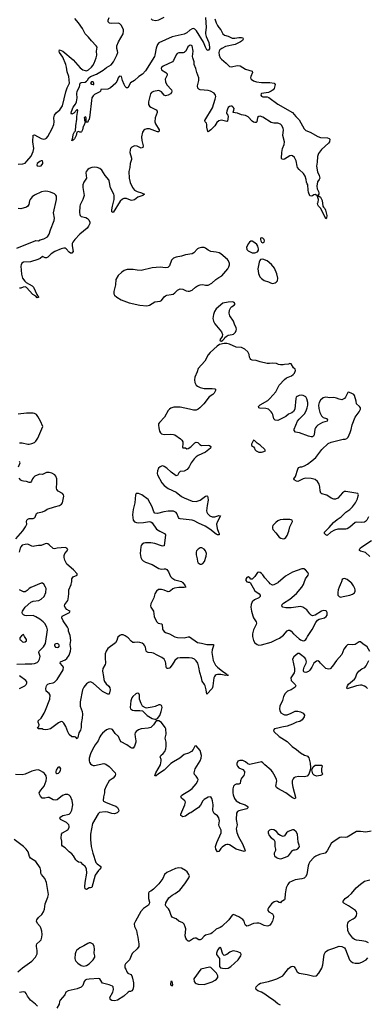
# Model space of a CAD drawing. Header units: inches. Extents: x 1449094 to 1618372, y 389908 to 534307.
# Tile 175 of 256: x 1543211 to 1548410, y 413686 to 428420. Entities that reach past the tile are written whole.
import ezdxf

# ---------------------------------------------------------------- set-up
doc = ezdxf.new("R2010")
doc.units = ezdxf.units.IN
doc.header["$MEASUREMENT"] = 0
doc.layers.add('B5441', color=7, linetype='Continuous')
doc.layers.add('B5442', color=7, linetype='Continuous')

msp = doc.modelspace()

# ---------------------------------------------------------------- linework, layer by layer
at = {"layer": 'B5441', "color": 5}
for points, elevation in [([(1543170, 418775), (1543290, 418782), (1543390, 418781), (1543430, 418786), (1543470, 418800), (1543490, 418819), (1543509, 418850), (1543517, 418890), (1543495, 418950), (1543500, 418970), (1543567, 419033), (1543596, 419084), (1543629, 419290), (1543619, 419330), (1543586, 419386), (1543563, 419410), (1543510, 419451), (1543450, 419486), (1543410, 419503), (1543310, 419500), (1543285, 419505), (1543270, 419512), (1543252, 419530), (1543248, 419548), (1543253, 419570), (1543290, 419630), (1543377, 419703), (1543410, 419720), (1543499, 419730), (1543532, 419748), (1543575, 419790), (1543600, 419850), (1543605, 419910), (1543598, 419930), (1543570, 419973), (1543550, 419987), (1543530, 419989), (1543375, 419925), (1543351, 419910), (1543323, 419877), (1543290, 419857), (1543270, 419860), (1543210, 419886)], 640), ([(1545647, 420000), (1545650, 419997), (1545687, 419950), (1545695, 419930), (1545670, 419922), (1545590, 419923), (1545526, 419914), (1545499, 419901), (1545468, 419872), (1545450, 419862), (1545430, 419860), (1545370, 419884), (1545330, 419894), (1545289, 419891), (1545258, 419870), (1545234, 419830), (1545218, 419770), (1545170, 419677), (1545165, 419650), (1545170, 419628), (1545210, 419570), (1545220, 419490), (1545256, 419416), (1545270, 419398), (1545284, 419390), (1545330, 419380), (1545342, 419370), (1545346, 419306), (1545352, 419290), (1545370, 419265), (1545391, 419251), (1545450, 419232), (1545530, 419184), (1545570, 419175), (1545670, 419169), (1545730, 419186), (1545750, 419184), (1545870, 419102), (1545931, 419091), (1546010, 419069), (1546052, 419068), (1546092, 419072), (1546108, 419068), (1546112, 419050), (1546089, 418990), (1546085, 418950), (1546107, 418830), (1546119, 418799), (1546142, 418762), (1546171, 418731), (1546250, 418664), (1546302, 418630), (1546312, 418612), (1546332, 418610), (1546295, 418605), (1546219, 418619), (1546170, 418622), (1546150, 418616), (1546135, 418605), (1546123, 418590), (1546116, 418570), (1546102, 418450), (1546095, 418425), (1546090, 418414), (1546010, 418326), (1546000, 418390), (1545983, 418450), (1545974, 418474), (1545942, 418522), (1545932, 418570), (1545905, 418650), (1545891, 418730), (1545873, 418790), (1545850, 418826), (1545823, 418850), (1545790, 418865), (1545748, 418872), (1545609, 418871), (1545570, 418865), (1545531, 418829), (1545490, 418764), (1545458, 418722), (1545450, 418715), (1545430, 418709), (1545413, 418713), (1545402, 418730), (1545399, 418790), (1545393, 418813), (1545370, 418850), (1545338, 418878), (1545269, 418909), (1545210, 418942), (1545188, 418948), (1545130, 418952), (1545110, 418961), (1545102, 418970), (1545091, 419030), (1545083, 419050), (1545070, 419070), (1545044, 419090), (1545010, 419102), (1544970, 419103), (1544930, 419098), (1544901, 419101), (1544878, 419118), (1544833, 419170), (1544790, 419201), (1544757, 419217), (1544730, 419215), (1544710, 419206), (1544681, 419179), (1544673, 419167), (1544665, 419130), (1544644, 419096), (1544531, 419009), (1544505, 418970), (1544491, 418930), (1544488, 418870), (1544495, 418790), (1544489, 418770), (1544454, 418710), (1544449, 418669), (1544465, 418590), (1544468, 418548), (1544478, 418518), (1544503, 418483), (1544546, 418446), (1544561, 418421), (1544564, 418390), (1544551, 418329), (1544530, 418329), (1544450, 418365), (1544310, 418491), (1544270, 418510), (1544238, 418502), (1544210, 418481), (1544169, 418431), (1544148, 418392), (1544113, 418210), (1544116, 418150), (1544144, 418070), (1544148, 418030), (1544144, 417970), (1544132, 417888), (1544130, 417830), (1544118, 417790), (1544097, 417750), (1544082, 417678), (1544070, 417658), (1544050, 417682), (1544030, 417688), (1543990, 417689), (1543950, 417722), (1543930, 417762), (1543901, 417841), (1543871, 417891), (1543850, 417912), (1543830, 417916), (1543790, 417899), (1543669, 417809), (1543630, 417799), (1543590, 417795), (1543560, 417800), (1543547, 417807), (1543486, 417810), (1543478, 417830), (1543495, 417845), (1543502, 417870), (1543488, 417910), (1543488, 417930), (1543534, 417970), (1543577, 418043), (1543599, 418090), (1543659, 418250), (1543664, 418310), (1543650, 418337), (1543609, 418370), (1543602, 418410), (1543610, 418450), (1543616, 418464), (1543630, 418476), (1543655, 418485), (1543710, 418495), (1543730, 418506), (1543770, 418546), (1543862, 418690), (1543865, 418730), (1543853, 418753), (1543816, 418790), (1543821, 418810), (1543890, 418839), (1543918, 418862), (1543949, 418911), (1543971, 418969), (1543974, 419010), (1543967, 419070), (1543976, 419130), (1543967, 419207), (1543943, 419270), (1543939, 419299), (1543927, 419330), (1543863, 419423), (1543841, 419470), (1543848, 419492), (1543958, 419550), (1543966, 419570), (1543950, 419574), (1543915, 419595), (1543890, 419623), (1543881, 419650), (1543884, 419670), (1543930, 419730), (1543936, 419750), (1543947, 419830), (1543948, 419890), (1543982, 419970), (1543988, 420000)], 620), ([(1546652, 420000), (1546656, 419996), (1546730, 419871), (1546791, 419830), (1546806, 419810), (1546806, 419790), (1546786, 419770), (1546722, 419738), (1546690, 419710), (1546675, 419670), (1546670, 419630), (1546678, 419570), (1546697, 419497), (1546709, 419469), (1546746, 419410), (1546752, 419390), (1546749, 419370), (1546708, 419290), (1546692, 419230), (1546694, 419190), (1546709, 419130), (1546730, 419093), (1546763, 419070), (1546790, 419062), (1546830, 419065), (1546970, 419106), (1547050, 419145), (1547097, 419163), (1547157, 419210), (1547210, 419276), (1547230, 419286), (1547250, 419286), (1547270, 419271), (1547307, 419230), (1547390, 419154), (1547410, 419141), (1547450, 419126), (1547470, 419131), (1547490, 419145), (1547500, 419160), (1547515, 419190), (1547586, 419294), (1547641, 419399), (1547667, 419433), (1547692, 419448), (1547769, 419470), (1547793, 419487), (1547809, 419510), (1547809, 419549), (1547799, 419570), (1547790, 419576), (1547750, 419578), (1547725, 419570), (1547630, 419509), (1547590, 419499), (1547570, 419509), (1547550, 419529), (1547507, 419587), (1547448, 419630), (1547410, 419638), (1547270, 419621), (1547190, 419618), (1547149, 419630), (1547133, 419650), (1547137, 419670), (1547157, 419690), (1547249, 419751), (1547350, 419831), (1547432, 419930), (1547455, 419970), (1547466, 420000)], 640), ([(1547077, 420000), (1547070, 419994), (1547010, 419964), (1546990, 419959), (1546957, 419977), (1546941, 420000)], 640), ([(1548020, 420000), (1547987, 419930), (1547974, 419890), (1547968, 419850), (1547971, 419810), (1547988, 419788), (1548010, 419781), (1548050, 419788), (1548150, 419809), (1548190, 419823), (1548217, 419843), (1548230, 419870), (1548230, 419890), (1548222, 419910), (1548203, 419950), (1548174, 419994), (1548166, 420000)], 640), ([(1548450, 418965), (1548410, 419033), (1548390, 419052), (1548350, 419073), (1548310, 419109), (1548290, 419109), (1548230, 419070), (1548190, 419065), (1548131, 419069), (1548113, 419067), (1548093, 419047), (1548061, 418999), (1548030, 418923), (1547948, 418830), (1547892, 418748), (1547853, 418707), (1547830, 418699), (1547790, 418709), (1547762, 418742), (1547709, 418789), (1547695, 418810), (1547670, 418824), (1547650, 418821), (1547608, 418792), (1547581, 418730), (1547550, 418685), (1547530, 418666), (1547490, 418650), (1547470, 418654), (1547462, 418662), (1547457, 418670), (1547456, 418690), (1547465, 418730), (1547495, 418790), (1547499, 418810), (1547493, 418850), (1547477, 418870), (1547410, 418922), (1547390, 418935), (1547370, 418938), (1547310, 418884), (1547291, 418850), (1547320, 418710), (1547320, 418670), (1547314, 418646), (1547266, 418570), (1547271, 418530), (1547333, 418473), (1547343, 418450), (1547331, 418430), (1547270, 418392), (1547219, 418370), (1547183, 418337), (1547158, 418290), (1547142, 418230), (1547104, 418150), (1547095, 418110), (1547102, 418082), (1547119, 418050), (1547150, 418027), (1547170, 418019), (1547210, 418019), (1547270, 418041), (1547330, 418071), (1547370, 418071), (1547410, 418063), (1547450, 418041), (1547471, 418011), (1547466, 417990), (1547438, 417942), (1547403, 417917), (1547350, 417909), (1547290, 417878), (1547210, 417846), (1547130, 417834), (1547070, 417816), (1547022, 417810), (1547005, 417790), (1547011, 417770), (1547090, 417696), (1547210, 417617), (1547284, 417544), (1547350, 417501), (1547410, 417447), (1547470, 417416), (1547506, 417406), (1547518, 417398), (1547534, 417374), (1547557, 417297), (1547563, 417230), (1547557, 417190), (1547534, 417130), (1547510, 417102), (1547490, 417093), (1547472, 417092), (1547387, 417093), (1547333, 417087), (1547310, 417076), (1547299, 417061), (1547288, 417030), (1547286, 416990), (1547294, 416934), (1547335, 416785), (1547338, 416770), (1547330, 416762), (1547290, 416774), (1547190, 416853), (1547070, 416914), (1547050, 416929), (1547043, 416950), (1547055, 417030), (1547051, 417050), (1547033, 417093), (1546990, 417165), (1546970, 417189), (1546877, 417270), (1546850, 417301), (1546830, 417313), (1546810, 417312), (1546650, 417274), (1546623, 417283), (1546590, 417314), (1546550, 417333), (1546503, 417337), (1546475, 417325), (1546461, 417290), (1546461, 417270), (1546469, 417249), (1546490, 417225), (1546550, 417198), (1546571, 417171), (1546575, 417150), (1546561, 417110), (1546530, 417069), (1546516, 417030), (1546510, 416990), (1546490, 416978), (1546450, 416978), (1546430, 416972), (1546408, 416952), (1546397, 416910), (1546397, 416850), (1546402, 416822), (1546424, 416764), (1546450, 416730), (1546510, 416695), (1546581, 416670), (1546615, 416650), (1546626, 416630), (1546610, 416610), (1546490, 416583), (1546469, 416571), (1546453, 416547), (1546450, 416450), (1546462, 416370), (1546449, 416310), (1546457, 416257), (1546486, 416190), (1546543, 416090), (1546585, 415990), (1546580, 415980), (1546570, 415975), (1546450, 416010), (1546351, 416071), (1546330, 416078), (1546310, 416078), (1546288, 416072), (1546240, 416040), (1546220, 416020), (1546190, 415975), (1546170, 415968), (1546146, 416010), (1546142, 416050), (1546161, 416110), (1546223, 416250), (1546226, 416290), (1546195, 416350), (1546190, 416370), (1546199, 416430), (1546190, 416476), (1546170, 416505), (1546122, 416542), (1546103, 416570), (1546100, 416590), (1546103, 416670), (1546096, 416730), (1546087, 416767), (1546070, 416789), (1546030, 416785), (1545970, 416752), (1545950, 416729), (1545915, 416665), (1545887, 416633), (1545806, 416574), (1545770, 416553), (1545750, 416546), (1545690, 416501), (1545650, 416490), (1545623, 416510), (1545623, 416530), (1545681, 416670), (1545689, 416710), (1545681, 416730), (1545629, 416770), (1545619, 416790), (1545629, 416810), (1545652, 416828), (1545750, 416885), (1545790, 416918), (1545850, 416985), (1545877, 417030), (1545878, 417050), (1545872, 417070), (1545850, 417101), (1545825, 417125), (1545820, 417150), (1545836, 417210), (1545911, 417329), (1545926, 417370), (1545930, 417410), (1545910, 417482), (1545850, 417555), (1545830, 417548), (1545803, 417497), (1545781, 417470), (1545734, 417446), (1545670, 417426), (1545607, 417370), (1545510, 417317), (1545470, 417290), (1545370, 417188), (1545285, 417135), (1545250, 417105), (1545230, 417106), (1545247, 417150), (1545318, 417270), (1545328, 417330), (1545326, 417350), (1545314, 417390), (1545323, 417410), (1545359, 417441), (1545380, 417470), (1545397, 417510), (1545404, 417550), (1545402, 417610), (1545388, 417670), (1545404, 417730), (1545398, 417810), (1545389, 417830), (1545330, 417901), (1545290, 417929), (1545250, 417928), (1545211, 417870), (1545170, 417829), (1545130, 417818), (1545030, 417810), (1544988, 417792), (1544953, 417770), (1544940, 417750), (1544933, 417727), (1544936, 417690), (1544950, 417630), (1544948, 417610), (1544930, 417549), (1544910, 417519), (1544890, 417520), (1544870, 417528), (1544811, 417571), (1544730, 417614), (1544713, 417633), (1544690, 417692), (1544641, 417741), (1544597, 417797), (1544583, 417803), (1544550, 417806), (1544510, 417792), (1544450, 417745), (1544425, 417715), (1544409, 417691), (1544384, 417630), (1544338, 417570), (1544299, 417501), (1544270, 417435), (1544251, 417371), (1544248, 417330), (1544253, 417310), (1544270, 417287), (1544290, 417270), (1544310, 417262), (1544330, 417262), (1544470, 417288), (1544501, 417281), (1544550, 417244), (1544639, 417150), (1544644, 417130), (1544641, 417110), (1544630, 417094), (1544607, 417070), (1544550, 417032), (1544502, 416950), (1544478, 416890), (1544478, 416850), (1544462, 416790), (1544458, 416738), (1544465, 416725), (1544496, 416710), (1544604, 416664), (1544651, 416650), (1544676, 416630), (1544694, 416590), (1544687, 416570), (1544670, 416553), (1544630, 416538), (1544590, 416540), (1544530, 416560), (1544490, 416566), (1544406, 416554), (1544385, 416535), (1544302, 416390), (1544270, 416230), (1544269, 416150), (1544281, 416050), (1544307, 415947), (1544350, 415810), (1544370, 415788), (1544426, 415750), (1544423, 415730), (1544411, 415710), (1544390, 415689), (1544342, 415618), (1544290, 415435), (1544270, 415429), (1544250, 415429), (1544210, 415405), (1544190, 415415), (1544184, 415444), (1544190, 415510), (1544217, 415650), (1544210, 415715), (1544192, 415750), (1544157, 415777), (1544130, 415806), (1544090, 415815), (1544070, 415829), (1544049, 415850), (1544013, 415910), (1543990, 415937), (1543950, 415970), (1543890, 416030), (1543852, 416052), (1543843, 416070), (1543841, 416130), (1543832, 416172), (1543836, 416230), (1543850, 416254), (1543930, 416299), (1543950, 416330), (1543951, 416350), (1543945, 416370), (1543910, 416409), (1543819, 416450), (1543809, 416470), (1543825, 416490), (1543857, 416510), (1543950, 416533), (1543973, 416550), (1543990, 416591), (1544004, 416670), (1543996, 416736), (1543970, 416794), (1543950, 416816), (1543930, 416828), (1543890, 416828), (1543850, 416810), (1543770, 416746), (1543750, 416741), (1543710, 416748), (1543650, 416780), (1543630, 416780), (1543589, 416769), (1543548, 416770), (1543521, 416801), (1543505, 416830), (1543501, 416850), (1543525, 416890), (1543576, 416950), (1543609, 417029), (1543614, 417070), (1543606, 417106), (1543580, 417140), (1543559, 417159), (1543521, 417181), (1543490, 417193), (1543452, 417192), (1543390, 417174), (1543290, 417130), (1543250, 417118), (1543150, 417124)], 640), ([(1548412, 418410), (1548395, 418430), (1548369, 418449), (1548330, 418463), (1548310, 418463), (1548249, 418451), (1548110, 418409), (1548104, 418424), (1548113, 418450), (1548130, 418475), (1548218, 418550), (1548232, 418570), (1548255, 418630), (1548284, 418670), (1548330, 418704), (1548372, 418728), (1548395, 418750), (1548434, 418830)], 640), ([(1543210, 418410), (1543287, 418450), (1543307, 418470), (1543317, 418490), (1543315, 418510), (1543301, 418530), (1543210, 418602)], 640), ([(1548470, 416278), (1548390, 416263), (1548350, 416265), (1548310, 416274), (1548250, 416273), (1548110, 416185), (1548090, 416180), (1548030, 416188), (1547999, 416181), (1547901, 416119), (1547869, 416091), (1547810, 415985), (1547779, 415950), (1547694, 415926), (1547638, 415902), (1547610, 415881), (1547550, 415816), (1547535, 415790), (1547524, 415756), (1547505, 415630), (1547488, 415592), (1547465, 415575), (1547430, 415563), (1547330, 415551), (1547244, 415510), (1547220, 415480), (1547198, 415430), (1547181, 415339), (1547177, 415263), (1547172, 415248), (1547122, 415218), (1547110, 415207), (1547090, 415209), (1547066, 415226), (1547050, 415230), (1547019, 415221), (1546977, 415190), (1546931, 415130), (1546923, 415110), (1546921, 415090), (1546938, 415070), (1546990, 415039), (1547005, 415010), (1547005, 414990), (1546990, 414930), (1546970, 414895), (1546950, 414873), (1546930, 414859), (1546910, 414856), (1546870, 414867), (1546810, 414896), (1546790, 414902), (1546757, 414903), (1546710, 414894), (1546630, 414860), (1546610, 414858), (1546589, 414870), (1546578, 414890), (1546566, 414930), (1546550, 414956), (1546490, 414993), (1546410, 415029), (1546390, 415018), (1546337, 414950), (1546232, 414850), (1546210, 414835), (1546148, 414812), (1546090, 414754), (1546070, 414741), (1545990, 414723), (1545972, 414708), (1545930, 414661), (1545910, 414649), (1545890, 414653), (1545850, 414674), (1545830, 414676), (1545809, 414671), (1545750, 414629), (1545730, 414632), (1545710, 414649), (1545695, 414675), (1545688, 414710), (1545696, 414816), (1545688, 414848), (1545670, 414884), (1545650, 414906), (1545592, 414932), (1545550, 414964), (1545510, 414979), (1545492, 414992), (1545475, 415015), (1545450, 415090), (1545436, 415116), (1545404, 415150), (1545392, 415170), (1545397, 415203), (1545441, 415279), (1545490, 415321), (1545538, 415342), (1545604, 415396), (1545683, 415490), (1545741, 415579), (1545750, 415610), (1545741, 415630), (1545714, 415670), (1545689, 415690), (1545630, 415722), (1545590, 415730), (1545541, 415719), (1545410, 415659), (1545377, 415630), (1545350, 415570), (1545293, 415490), (1545210, 415409), (1545170, 415381), (1545146, 415370), (1545136, 415350), (1545135, 415330), (1545139, 415270), (1545154, 415214), (1545147, 415190), (1545135, 415170), (1545061, 415119), (1545023, 415077), (1544941, 414930), (1544924, 414890), (1544927, 414850), (1544959, 414790), (1544967, 414733), (1544979, 414690), (1544981, 414650), (1544993, 414590), (1544991, 414550), (1544970, 414514), (1544891, 414449), (1544851, 414350), (1544794, 414290), (1544783, 414270), (1544781, 414250), (1544784, 414230), (1544799, 414210), (1544811, 414170), (1544830, 414151), (1544871, 414130), (1544886, 414110), (1544897, 414077), (1544911, 414010), (1544911, 413951), (1544901, 413910), (1544890, 413888), (1544870, 413879), (1544850, 413879), (1544832, 413870), (1544766, 413810), (1544673, 413747), (1544630, 413736), (1544590, 413743), (1544573, 413753), (1544564, 413770), (1544561, 413790), (1544603, 413870), (1544615, 413910), (1544610, 413948), (1544599, 413959), (1544550, 413980), (1544450, 414004), (1544437, 414017), (1544410, 414068), (1544395, 414075), (1544250, 414065), (1544210, 414056), (1544190, 414049), (1544175, 414030), (1544155, 413970), (1544130, 413943), (1544070, 413917), (1543934, 413890), (1543902, 413870), (1543885, 413830), (1543815, 413750), (1543807, 413730), (1543801, 413690), (1543767, 413630)], 660), ([(1543184, 414170), (1543254, 414230), (1543390, 414331), (1543446, 414390), (1543470, 414442), (1543472, 414490), (1543460, 414550), (1543461, 414570), (1543468, 414592), (1543513, 414630), (1543530, 414650), (1543544, 414690), (1543546, 414730), (1543541, 414781), (1543529, 414830), (1543519, 414850), (1543477, 414897), (1543463, 414930), (1543465, 414950), (1543493, 414987), (1543541, 415030), (1543567, 415070), (1543580, 415110), (1543590, 415190), (1543631, 415290), (1543640, 415330), (1543612, 415510), (1543585, 415570), (1543537, 415630), (1543528, 415648), (1543528, 415690), (1543516, 415730), (1543450, 415823), (1543374, 415874), (1543359, 415899), (1543336, 415970), (1543306, 416010), (1543266, 416046), (1543130, 416152)], 660), ([(1548430, 414607), (1548390, 414624), (1548330, 414638), (1548250, 414648), (1548218, 414658), (1548195, 414675), (1548134, 414754), (1548120, 414790), (1548112, 414870), (1548117, 414903), (1548130, 414926), (1548143, 414937), (1548197, 414963), (1548230, 414985), (1548249, 415010), (1548254, 415050), (1548249, 415070), (1548232, 415092), (1548130, 415161), (1548059, 415199), (1548049, 415210), (1548049, 415230), (1548079, 415270), (1548130, 415303), (1548176, 415344), (1548246, 415430), (1548310, 415484), (1548370, 415527), (1548448, 415550)], 660), ([(1547110, 413675), (1547070, 413695), (1547009, 413750), (1546950, 413785), (1546879, 413839), (1546830, 413868), (1546774, 413890), (1546749, 413910), (1546742, 413930), (1546749, 413950), (1546789, 413990), (1546815, 414005), (1546930, 414028), (1547010, 414051), (1547059, 414070), (1547146, 414114), (1547164, 414130), (1547230, 414221), (1547270, 414254), (1547290, 414259), (1547310, 414250), (1547330, 414226), (1547363, 414170), (1547390, 414153), (1547512, 414132), (1547610, 414107), (1547649, 414111), (1547687, 414153), (1547732, 414228), (1547743, 414277), (1547767, 414430), (1547786, 414474), (1547821, 414499), (1547910, 414524), (1547990, 414554), (1548030, 414551), (1548071, 414530), (1548085, 414505), (1548144, 414350), (1548162, 414330), (1548190, 414310), (1548230, 414300), (1548290, 414304), (1548330, 414317), (1548395, 414350), (1548418, 414382)], 660), ([(1543477, 413657), (1543448, 413688), (1543374, 413750), (1543329, 413809), (1543309, 413850), (1543290, 413869), (1543270, 413872), (1543210, 413861)], 660)]:
    msp.add_lwpolyline(points, dxfattribs=dict(at, elevation=elevation))
for points, elevation in [([(1543270, 419218), (1543240, 419200), (1543214, 419170), (1543214, 419150), (1543218, 419138), (1543230, 419134), (1543252, 419110), (1543270, 419104), (1543290, 419108), (1543310, 419127), (1543310, 419146), (1543282, 419190)], 660), ([(1543770, 419085), (1543750, 419081), (1543731, 419070), (1543731, 419050), (1543748, 419030), (1543770, 419025), (1543790, 419028), (1543804, 419050), (1543797, 419070), (1543790, 419077)], 640), ([(1544970, 418341), (1544950, 418332), (1544905, 418290), (1544888, 418270), (1544874, 418226), (1544862, 418130), (1544870, 418106), (1544896, 418090), (1544930, 418081), (1545010, 418082), (1545050, 418076), (1545115, 418010), (1545190, 417964), (1545230, 417951), (1545250, 417952), (1545270, 417962), (1545309, 418010), (1545329, 418070), (1545342, 418130), (1545338, 418150), (1545330, 418158), (1545310, 418168), (1545290, 418169), (1545235, 418145), (1545190, 418132), (1545130, 418121), (1545110, 418119), (1545090, 418124), (1545050, 418149), (1545026, 418186), (1545002, 418250), (1545003, 418310), (1544995, 418335)], 640), ([(1547650, 417101), (1547614, 417114), (1547596, 417136), (1547583, 417197), (1547602, 417238), (1547630, 417263), (1547710, 417266), (1547725, 417265), (1547735, 417255), (1547724, 417210), (1547723, 417170), (1547738, 417130), (1547725, 417115), (1547710, 417109)], 640), ([(1543810, 417237), (1543790, 417237), (1543781, 417230), (1543756, 417190), (1543752, 417172), (1543752, 417150), (1543761, 417141), (1543770, 417138), (1543790, 417146), (1543810, 417166), (1543823, 417190), (1543825, 417210)], 640), ([(1546970, 416303), (1546947, 416293), (1546928, 416270), (1546925, 416250), (1546940, 416210), (1546970, 416178), (1547011, 416150), (1547025, 416125), (1547028, 416110), (1547025, 416050), (1547035, 416010), (1547035, 415990), (1547019, 415950), (1547016, 415930), (1547023, 415910), (1547050, 415883), (1547070, 415872), (1547110, 415864), (1547130, 415866), (1547210, 415897), (1547230, 415910), (1547293, 415987), (1547310, 415998), (1547330, 415996), (1547350, 416002), (1547370, 416013), (1547390, 416039), (1547394, 416050), (1547393, 416070), (1547374, 416114), (1547366, 416230), (1547348, 416268), (1547310, 416296), (1547290, 416298), (1547228, 416272), (1547200, 416250), (1547170, 416205), (1547150, 416195), (1547110, 416212), (1547089, 416229), (1547051, 416271), (1547010, 416295)], 660), ([(1544270, 414604), (1544250, 414604), (1544230, 414597), (1544170, 414559), (1544110, 414532), (1544062, 414490), (1544048, 414470), (1544038, 414442), (1544033, 414373), (1544039, 414350), (1544051, 414330), (1544080, 414300), (1544130, 414266), (1544170, 414256), (1544210, 414266), (1544249, 414291), (1544309, 414350), (1544333, 414390), (1544333, 414410), (1544323, 414450), (1544329, 414510), (1544327, 414550), (1544310, 414585), (1544290, 414598)], 660), ([(1546210, 414538), (1546190, 414522), (1546170, 414497), (1546153, 414450), (1546155, 414430), (1546198, 414370), (1546201, 414250), (1546214, 414234), (1546246, 414226), (1546290, 414224), (1546330, 414229), (1546369, 414250), (1546477, 414350), (1546517, 414410), (1546524, 414430), (1546519, 414450), (1546473, 414473), (1546410, 414487), (1546390, 414484), (1546353, 414467), (1546308, 414432), (1546270, 414419), (1546250, 414438), (1546218, 414530)], 680), ([(1546050, 414242), (1545921, 414210), (1545816, 414070), (1545819, 414030), (1545834, 414010), (1545850, 414000), (1545882, 413990), (1545970, 413985), (1546090, 414025), (1546134, 414046), (1546157, 414063), (1546173, 414087), (1546173, 414110), (1546153, 414150), (1546070, 414238)], 680), ([(1545490, 414026), (1545470, 414026), (1545465, 413990), (1545470, 413974), (1545490, 413962), (1545500, 413980), (1545498, 414010)], 680)]:
    msp.add_lwpolyline(points, close=True, dxfattribs=dict(at, elevation=elevation))
at = {"layer": 'B5442', "color": 5}
for points, elevation in [([(1545991, 428451), (1545998, 428302), (1545988, 428230), (1545990, 428210), (1546001, 428170), (1546038, 428078), (1546052, 428010), (1546050, 427984), (1546030, 427957), (1546010, 427969), (1545990, 428007), (1545961, 428081), (1545854, 428254), (1545830, 428279), (1545810, 428286), (1545790, 428282), (1545756, 428264), (1545710, 428223), (1545670, 428201), (1545490, 428165), (1545290, 428073), (1545270, 428047), (1545250, 427995), (1545233, 427890), (1545225, 427870), (1545090, 427653), (1545050, 427606), (1544991, 427569), (1544927, 427510), (1544870, 427475), (1544830, 427399), (1544810, 427401), (1544790, 427419), (1544773, 427450), (1544749, 427510), (1544735, 427570), (1544710, 427573), (1544701, 427570), (1544685, 427550), (1544670, 427506), (1544651, 427470), (1544570, 427398), (1544530, 427379), (1544426, 427374), (1544418, 427350), (1544410, 427342), (1544330, 427301), (1544310, 427281), (1544292, 427248), (1544283, 427210), (1544261, 426990), (1544250, 426926), (1544234, 426910), (1544230, 426888), (1544190, 426886), (1544173, 426847), (1544171, 426829), (1544158, 426822), (1544152, 426770), (1544137, 426743), (1544130, 426738), (1544110, 426738), (1544090, 426749), (1544065, 426735), (1544054, 426686), (1544030, 426638), (1544010, 426615), (1544002, 426618), (1543990, 426606), (1544005, 426655), (1544010, 426702), (1544030, 426741), (1544045, 426755), (1544048, 426830), (1544067, 426930), (1544067, 426973), (1544079, 427059), (1544075, 427070), (1544067, 427073), (1544018, 427022), (1543990, 427008), (1543982, 427022), (1543984, 427044), (1544010, 427112), (1544045, 427155), (1544059, 427190), (1544069, 427250), (1544066, 427310), (1544070, 427350), (1544104, 427416), (1544117, 427470), (1544130, 427479), (1544190, 427487), (1544210, 427498), (1544226, 427514), (1544247, 427550), (1544270, 427571), (1544358, 427602), (1544457, 427663), (1544510, 427705), (1544577, 427743), (1544616, 427790), (1544665, 427890), (1544677, 427930), (1544676, 427956), (1544666, 427990), (1544666, 428030), (1544688, 428090), (1544757, 428210), (1544764, 428250), (1544761, 428270), (1544733, 428333), (1544710, 428360), (1544688, 428368), (1544590, 428365), (1544555, 428370), (1544533, 428390), (1544534, 428410), (1544550, 428450)], 560), ([(1545176, 428430), (1545190, 428417), (1545249, 428409), (1545290, 428416), (1545370, 428455)], 560), ([(1543190, 426256), (1543256, 426264), (1543290, 426275), (1543318, 426302), (1543382, 426378), (1543413, 426447), (1543422, 426490), (1543409, 426591), (1543410, 426691), (1543430, 426698), (1543530, 426643), (1543570, 426633), (1543590, 426635), (1543610, 426646), (1543634, 426670), (1543697, 426790), (1543719, 426850), (1543727, 426890), (1543721, 426950), (1543730, 426990), (1543754, 427026), (1543810, 427070), (1543850, 427130), (1543901, 427339), (1543922, 427398), (1543948, 427450), (1543954, 427470), (1543947, 427570), (1543920, 427640), (1543911, 427710), (1543901, 427750), (1543858, 427858), (1543807, 427930), (1543800, 427950), (1543808, 427970), (1543854, 427950), (1544010, 427819), (1544117, 427697), (1544155, 427670), (1544190, 427657), (1544210, 427656), (1544239, 427670), (1544286, 427710), (1544306, 427734), (1544325, 427770), (1544357, 427850), (1544366, 427890), (1544359, 427950), (1544367, 428010), (1544357, 428030), (1544284, 428104), (1544240, 428160), (1544190, 428208), (1544150, 428290), (1544090, 428375), (1544036, 428436)], 580), ([(1546128, 428432), (1546150, 428372), (1546170, 428334), (1546190, 428302), (1546218, 428270), (1546248, 428210), (1546275, 428190), (1546330, 428173), (1546390, 428144), (1546430, 428142), (1546490, 428153), (1546530, 428154), (1546547, 428147), (1546554, 428130), (1546541, 428110), (1546515, 428090), (1546433, 428047), (1546290, 428020), (1546233, 427990), (1546206, 427970), (1546194, 427950), (1546189, 427930), (1546194, 427890), (1546210, 427850), (1546227, 427830), (1546299, 427770), (1546350, 427721), (1546374, 427714), (1546470, 427732), (1546510, 427729), (1546590, 427677), (1546688, 427648), (1546695, 427630), (1546668, 427570), (1546664, 427550), (1546673, 427530), (1546710, 427504), (1546752, 427492), (1546830, 427482), (1546950, 427481), (1547018, 427470), (1547031, 427450), (1547016, 427390), (1547004, 427370), (1546973, 427350), (1546930, 427331), (1546830, 427317), (1546821, 427310), (1546818, 427290), (1546830, 427276), (1546850, 427266), (1546910, 427263), (1546936, 427256), (1547070, 427155), (1547290, 427030), (1547339, 426970), (1547390, 426919), (1547468, 426788), (1547490, 426761), (1547556, 426736), (1547670, 426670), (1547710, 426658), (1547814, 426650), (1547841, 426641), (1547851, 426631), (1547846, 426590), (1547831, 426570), (1547723, 426477), (1547681, 426419), (1547664, 426370), (1547661, 426290), (1547649, 426230), (1547663, 426143), (1547690, 426090), (1547699, 426050), (1547690, 426026), (1547665, 425995), (1547654, 425930), (1547659, 425890), (1547682, 425850), (1547687, 425830), (1547686, 425810), (1547672, 425790), (1547678, 425778), (1547690, 425778), (1547710, 425763), (1547736, 425716), (1547746, 425630), (1547753, 425613), (1547773, 425593), (1547783, 425570), (1547803, 425490), (1547802, 425450), (1547790, 425438), (1547713, 425593), (1547702, 425610), (1547679, 425630), (1547670, 425648), (1547666, 425670), (1547673, 425687), (1547680, 425730), (1547667, 425773), (1547667, 425787), (1547653, 425787), (1547630, 425802), (1547610, 425798), (1547590, 425782), (1547570, 425779), (1547550, 425785), (1547530, 425839), (1547524, 425870), (1547519, 425950), (1547510, 425962), (1547501, 425990), (1547495, 426030), (1547479, 426079), (1547458, 426118), (1547390, 426179), (1547368, 426210), (1547360, 426230), (1547346, 426310), (1547319, 426359), (1547290, 426384), (1547270, 426388), (1547250, 426384), (1547210, 426355), (1547170, 426333), (1547150, 426328), (1547132, 426332), (1547128, 426350), (1547130, 426430), (1547140, 426490), (1547169, 426551), (1547173, 426590), (1547149, 426689), (1547156, 426770), (1547154, 426790), (1547134, 426834), (1547114, 426854), (1547070, 426871), (1547010, 426872), (1546970, 426883), (1546850, 426963), (1546810, 426977), (1546787, 426973), (1546770, 426955), (1546758, 426890), (1546750, 426879), (1546730, 426879), (1546710, 426885), (1546690, 426900), (1546630, 426964), (1546610, 426977), (1546590, 426987), (1546530, 426997), (1546470, 427022), (1546398, 427030), (1546406, 427034), (1546416, 427064), (1546417, 427090), (1546405, 427110), (1546390, 427124), (1546370, 427127), (1546350, 427121), (1546330, 427107), (1546317, 427083), (1546307, 427050), (1546306, 427026), (1546310, 427010), (1546324, 426990), (1546328, 426970), (1546318, 426902), (1546310, 426896), (1546230, 426914), (1546190, 426904), (1546161, 426879), (1546129, 426830), (1546070, 426770), (1546030, 426741), (1546026, 426746), (1546011, 426810), (1546012, 426852), (1546005, 426870), (1545986, 426890), (1545981, 426910), (1546097, 427103), (1546137, 427230), (1546143, 427270), (1546139, 427290), (1546118, 427318), (1546067, 427350), (1546030, 427361), (1545910, 427372), (1545890, 427380), (1545875, 427395), (1545868, 427430), (1545891, 427510), (1545892, 427550), (1545860, 427630), (1545847, 427690), (1545821, 427750), (1545819, 427790), (1545800, 427850), (1545797, 427870), (1545806, 427950), (1545790, 428028), (1545770, 428039), (1545750, 428035), (1545725, 428015), (1545696, 427950), (1545683, 427937), (1545670, 427927), (1545656, 427924), (1545590, 427924), (1545566, 427914), (1545550, 427894), (1545512, 427808), (1545498, 427790), (1545357, 427723), (1545335, 427710), (1545330, 427702), (1545326, 427690), (1545334, 427670), (1545397, 427630), (1545415, 427610), (1545416, 427590), (1545388, 427530), (1545390, 427490), (1545410, 427446), (1545479, 427370), (1545488, 427350), (1545482, 427330), (1545464, 427310), (1545430, 427290), (1545390, 427279), (1545370, 427289), (1545330, 427338), (1545313, 427350), (1545290, 427358), (1545210, 427347), (1545182, 427330), (1545168, 427310), (1545135, 427190), (1545135, 427150), (1545150, 427128), (1545172, 427112), (1545250, 427073), (1545268, 427050), (1545269, 427030), (1545236, 426950), (1545232, 426892), (1545242, 426862), (1545295, 426770), (1545299, 426750), (1545290, 426741), (1545270, 426742), (1545150, 426785), (1545110, 426785), (1545083, 426777), (1545070, 426767), (1545050, 426737), (1545033, 426667), (1545036, 426610), (1545059, 426530), (1545055, 426505), (1545030, 426498), (1544970, 426525), (1544930, 426530), (1544887, 426510), (1544867, 426490), (1544861, 426470), (1544860, 426430), (1544883, 426350), (1544882, 426330), (1544861, 426270), (1544856, 426210), (1544843, 426150), (1544849, 426049), (1544863, 425983), (1544897, 425910), (1544929, 425869), (1544967, 425847), (1545031, 425830), (1545076, 425810), (1545054, 425790), (1544977, 425763), (1544930, 425724), (1544910, 425718), (1544890, 425716), (1544870, 425721), (1544810, 425745), (1544770, 425742), (1544750, 425732), (1544716, 425704), (1544610, 425535), (1544598, 425538), (1544590, 425546), (1544590, 425574), (1544599, 425630), (1544625, 425730), (1544625, 425790), (1544620, 425810), (1544570, 425903), (1544550, 426009), (1544543, 426023), (1544487, 426087), (1544438, 426170), (1544410, 426193), (1544370, 426208), (1544330, 426211), (1544290, 426206), (1544250, 426191), (1544230, 426178), (1544206, 426150), (1544200, 426130), (1544209, 426050), (1544170, 425990), (1544155, 425950), (1544154, 425910), (1544177, 425790), (1544157, 425730), (1544116, 425650), (1544110, 425630), (1544106, 425534), (1544110, 425505), (1544117, 425490), (1544130, 425476), (1544200, 425460), (1544225, 425445), (1544244, 425424), (1544259, 425390), (1544258, 425370), (1544242, 425330), (1544218, 425302), (1544110, 425210), (1544034, 425130), (1544004, 425090), (1543996, 425070), (1543995, 425035), (1544010, 424950), (1543990, 424925), (1543970, 424927), (1543950, 424940), (1543908, 424990), (1543890, 425000), (1543870, 425001), (1543830, 424989), (1543737, 424950), (1543683, 424917), (1543630, 424865), (1543610, 424855), (1543590, 424856), (1543550, 424877), (1543515, 424845), (1543481, 424830), (1543370, 424797), (1543270, 424793), (1543245, 424775), (1543232, 424750), (1543230, 424730), (1543236, 424610), (1543253, 424550), (1543286, 424506), (1543307, 424487), (1543397, 424437), (1543417, 424417), (1543466, 424306), (1543493, 424270), (1543490, 424264), (1543470, 424259), (1543450, 424282), (1543409, 424309), (1543314, 424414), (1543290, 424421), (1543264, 424416), (1543230, 424402), (1543210, 424404)], 580), ([(1543170, 425000), (1543450, 425114), (1543490, 425111), (1543516, 425124), (1543570, 425139), (1543625, 425170), (1543653, 425210), (1543670, 425276), (1543725, 425415), (1543730, 425450), (1543718, 425530), (1543763, 425730), (1543759, 425779), (1543753, 425793), (1543733, 425813), (1543670, 425839), (1543630, 425850), (1543592, 425852), (1543537, 425843), (1543430, 425795), (1543397, 425770), (1543367, 425730), (1543359, 425710), (1543347, 425653), (1543330, 425627), (1543310, 425612), (1543230, 425589), (1543190, 425593)], 580), ([(1548430, 420981), (1548401, 420930), (1548383, 420910), (1548370, 420903), (1548330, 420897), (1548250, 420902), (1548230, 420896), (1548150, 420827), (1548110, 420802), (1548090, 420796), (1547970, 420794), (1547918, 420782), (1547867, 420753), (1547810, 420702), (1547790, 420709), (1547769, 420730), (1547769, 420750), (1547840, 420820), (1547906, 420894), (1547961, 420939), (1548021, 420979), (1548089, 421050), (1548150, 421089), (1548190, 421128), (1548233, 421190), (1548262, 421250), (1548276, 421296), (1548277, 421310), (1548270, 421328), (1548090, 421361), (1548070, 421359), (1548040, 421340), (1547970, 421261), (1547936, 421244), (1547910, 421246), (1547870, 421261), (1547804, 421304), (1547730, 421323), (1547713, 421333), (1547703, 421370), (1547701, 421430), (1547690, 421470), (1547667, 421510), (1547630, 421538), (1547570, 421555), (1547490, 421559), (1547450, 421550), (1547370, 421509), (1547350, 421513), (1547314, 421534), (1547309, 421550), (1547336, 421584), (1547370, 421692), (1547382, 421718), (1547410, 421730), (1547430, 421731), (1547470, 421743), (1547517, 421770), (1547583, 421817), (1547641, 421870), (1547731, 421989), (1547823, 422077), (1547870, 422099), (1547990, 422130), (1548050, 422142), (1548078, 422142), (1548106, 422154), (1548125, 422175), (1548155, 422245), (1548171, 422289), (1548185, 422355), (1548230, 422470), (1548290, 422550), (1548308, 422590), (1548308, 422610), (1548296, 422630), (1548249, 422670), (1548245, 422710), (1548218, 422798), (1548209, 422809), (1548170, 422833), (1548130, 422848), (1548121, 422839), (1548085, 422770), (1548067, 422750), (1548030, 422730), (1547990, 422741), (1547950, 422758), (1547910, 422767), (1547850, 422761), (1547790, 422771), (1547750, 422760), (1547710, 422728), (1547690, 422692), (1547681, 422650), (1547684, 422604), (1547701, 422541), (1547725, 422490), (1547750, 422468), (1547799, 422450), (1547813, 422430), (1547811, 422410), (1547742, 422390), (1547670, 422353), (1547650, 422334), (1547634, 422310), (1547627, 422290), (1547614, 422206), (1547605, 422190), (1547590, 422179), (1547570, 422177), (1547530, 422186), (1547396, 422236), (1547338, 422250), (1547314, 422270), (1547315, 422290), (1547366, 422410), (1547390, 422443), (1547470, 422524), (1547495, 422565), (1547513, 422610), (1547520, 422650), (1547520, 422690), (1547504, 422744), (1547490, 422776), (1547482, 422782), (1547450, 422798), (1547430, 422802), (1547390, 422797), (1547359, 422781), (1547348, 422770), (1547341, 422750), (1547326, 422594), (1547305, 422555), (1547282, 422538), (1547230, 422515), (1547190, 422484), (1547090, 422430), (1547070, 422424), (1547030, 422429), (1547010, 422449), (1546995, 422510), (1546985, 422530), (1546971, 422551), (1546930, 422590), (1546890, 422604), (1546805, 422605), (1546788, 422610), (1546781, 422630), (1546810, 422655), (1546920, 422720), (1546951, 422749), (1547041, 422850), (1547094, 422950), (1547170, 423036), (1547201, 423059), (1547275, 423090), (1547302, 423110), (1547320, 423130), (1547335, 423170), (1547330, 423188), (1547305, 423210), (1547270, 423269), (1547250, 423273), (1547230, 423267), (1547170, 423261), (1547150, 423253), (1547110, 423253), (1547081, 423261), (1547050, 423277), (1546990, 423281), (1546945, 423275), (1546910, 423276), (1546810, 423298), (1546750, 423319), (1546687, 423327), (1546670, 423336), (1546658, 423350), (1546650, 423370), (1546644, 423410), (1546625, 423450), (1546577, 423490), (1546528, 423512), (1546450, 423520), (1546350, 423563), (1546308, 423572), (1546268, 423572), (1546201, 423559), (1546164, 423536), (1546060, 423440), (1546030, 423405), (1545978, 423310), (1545880, 423200), (1545865, 423150), (1545830, 423070), (1545824, 423030), (1545830, 422990), (1545850, 422951), (1545870, 422934), (1545910, 422915), (1545970, 422899), (1546090, 422900), (1546130, 422896), (1546139, 422890), (1546142, 422870), (1546122, 422830), (1546102, 422810), (1546046, 422774), (1545965, 422670), (1545907, 422610), (1545880, 422590), (1545850, 422576), (1545810, 422576), (1545753, 422593), (1545610, 422624), (1545516, 422624), (1545472, 422608), (1545449, 422591), (1545433, 422570), (1545379, 422470), (1545300, 422390), (1545289, 422370), (1545286, 422350), (1545290, 422310), (1545303, 422263), (1545316, 422236), (1545330, 422222), (1545370, 422213), (1545470, 422219), (1545510, 422215), (1545530, 422207), (1545616, 422150), (1545636, 422130), (1545650, 422102), (1545653, 422067), (1545647, 422027), (1545652, 422012), (1545690, 422011), (1545710, 421998), (1545730, 422001), (1545772, 422030), (1545830, 422087), (1545850, 422099), (1545873, 422093), (1545903, 422063), (1545929, 422049), (1546030, 422055), (1546052, 422050), (1546071, 422031), (1546063, 422010), (1546017, 421970), (1545988, 421950), (1545880, 421900), (1545850, 421879), (1545821, 421850), (1545775, 421790), (1545744, 421730), (1545714, 421690), (1545670, 421666), (1545610, 421661), (1545590, 421639), (1545570, 421597), (1545550, 421595), (1545477, 421650), (1545410, 421710), (1545370, 421735), (1545350, 421742), (1545330, 421741), (1545310, 421731), (1545286, 421710), (1545270, 421670), (1545265, 421630), (1545270, 421608), (1545338, 421490), (1545370, 421450), (1545430, 421407), (1545550, 421348), (1545630, 421287), (1545670, 421263), (1545790, 421217), (1545850, 421210), (1545911, 421229), (1545990, 421288), (1546010, 421294), (1546018, 421290), (1546027, 421270), (1546028, 421230), (1546013, 421150), (1546005, 421070), (1546008, 421050), (1546018, 421030), (1546056, 420996), (1546090, 420981), (1546130, 420983), (1546190, 421000), (1546214, 420994), (1546168, 420910), (1546157, 420870), (1546165, 420805), (1546185, 420750), (1546196, 420730), (1546192, 420710), (1546170, 420709), (1546150, 420721), (1546056, 420796), (1545983, 420843), (1545887, 420887), (1545822, 420922), (1545791, 420931), (1545612, 420952), (1545598, 420958), (1545584, 420970), (1545561, 421030), (1545550, 421044), (1545510, 421063), (1545430, 421063), (1545366, 421054), (1545270, 421030), (1545234, 421034), (1545217, 421057), (1545190, 421130), (1545130, 421242), (1545040, 421310), (1544990, 421332), (1544951, 421329), (1544941, 421310), (1544933, 421190), (1544910, 421090), (1544900, 421010), (1544910, 420930), (1544928, 420908), (1544956, 420896), (1544990, 420893), (1545065, 420895), (1545150, 420911), (1545170, 420907), (1545192, 420892), (1545258, 420798), (1545305, 420765), (1545376, 420730), (1545392, 420710), (1545370, 420549), (1545350, 420544), (1545330, 420545), (1545230, 420583), (1545170, 420590), (1545090, 420590), (1545070, 420585), (1545044, 420570), (1545029, 420551), (1545021, 420530), (1545012, 420432), (1545024, 420370), (1545040, 420340), (1545060, 420320), (1545090, 420300), (1545190, 420268), (1545290, 420208), (1545330, 420200), (1545370, 420205), (1545390, 420202), (1545410, 420191), (1545436, 420156), (1545468, 420090), (1545485, 420070), (1545530, 420039), (1545632, 420012), (1545647, 420000)], 620), ([(1543210, 422086), (1543250, 422086), (1543330, 422070), (1543350, 422070), (1543390, 422079), (1543430, 422095), (1543450, 422111), (1543482, 422158), (1543555, 422330), (1543522, 422410), (1543483, 422483), (1543461, 422510), (1543430, 422528), (1543410, 422531), (1543310, 422530), (1543190, 422517)], 620), ([(1543191, 421729), (1543217, 421790), (1543209, 421810)], 620), ([(1543151, 420650), (1543257, 420770), (1543299, 420830), (1543315, 420870), (1543310, 420910), (1543315, 420930), (1543330, 420947), (1543350, 420957), (1543410, 420958), (1543433, 420967), (1543442, 420978), (1543461, 421030), (1543477, 421043), (1543550, 421055), (1543585, 421070), (1543624, 421096), (1543729, 421131), (1543805, 421150), (1543821, 421159), (1543837, 421170), (1543852, 421190), (1543870, 421290), (1543866, 421310), (1543850, 421329), (1543785, 421365), (1543765, 421390), (1543760, 421410), (1543768, 421490), (1543766, 421550), (1543750, 421590), (1543734, 421610), (1543693, 421633), (1543650, 421643), (1543610, 421642), (1543550, 421613), (1543510, 421617), (1543470, 421606), (1543439, 421590), (1543415, 421570), (1543402, 421550), (1543388, 421512), (1543370, 421493), (1543350, 421495), (1543310, 421510), (1543270, 421512), (1543250, 421518), (1543229, 421530), (1543201, 421561)], 620), ([(1543988, 420000), (1543990, 420010), (1543990, 420051), (1544010, 420081), (1544068, 420110), (1544069, 420130), (1544017, 420190), (1543915, 420270), (1543884, 420330), (1543874, 420370), (1543877, 420403), (1543887, 420433), (1543922, 420470), (1543929, 420490), (1543918, 420510), (1543890, 420524), (1543770, 420514), (1543730, 420504), (1543710, 420507), (1543650, 420564), (1543630, 420575), (1543610, 420580), (1543590, 420578), (1543530, 420554), (1543490, 420553), (1543430, 420540), (1543410, 420539), (1543390, 420543), (1543330, 420570), (1543290, 420566), (1543250, 420555), (1543226, 420534), (1543217, 420510), (1543204, 420450)], 620), ([(1548450, 420386), (1548385, 420445), (1548350, 420459), (1548307, 420467), (1548295, 420475), (1548294, 420490), (1548306, 420510), (1548326, 420530), (1548475, 420625)], 620), ([(1547466, 420000), (1547486, 420054), (1547525, 420110), (1547529, 420130), (1547521, 420150), (1547485, 420190), (1547461, 420201), (1547430, 420201), (1547290, 420155), (1547187, 420093), (1547077, 420000)], 640), ([(1546941, 420000), (1546934, 420010), (1546877, 420070), (1546850, 420114), (1546830, 420135), (1546809, 420149), (1546790, 420153), (1546766, 420150), (1546727, 420090), (1546690, 420049), (1546670, 420046), (1546655, 420070), (1546630, 420081), (1546610, 420075), (1546591, 420050), (1546595, 420030), (1546610, 420007), (1546630, 420001), (1546650, 420002), (1546652, 420000)], 640), ([(1548166, 420000), (1548110, 420042), (1548070, 420057), (1548050, 420055), (1548035, 420045), (1548024, 420010), (1548020, 420000)], 640)]:
    msp.add_lwpolyline(points, dxfattribs=dict(at, elevation=elevation))
for points, elevation in [([(1544285, 427490), (1544268, 427470), (1544290, 427453), (1544310, 427448), (1544318, 427450), (1544321, 427470), (1544310, 427489)], 560), ([(1544190, 426966), (1544174, 426950), (1544182, 426930), (1544182, 426910), (1544190, 426894), (1544202, 426898), (1544206, 426910), (1544206, 426950), (1544202, 426962)], 560), ([(1543530, 426309), (1543510, 426299), (1543471, 426270), (1543465, 426250), (1543471, 426231), (1543510, 426228), (1543530, 426235), (1543555, 426270), (1543559, 426290), (1543550, 426309)], 580), ([(1546690, 425106), (1546670, 425105), (1546650, 425092), (1546633, 425070), (1546605, 425015), (1546610, 424983), (1546630, 424962), (1546690, 424933), (1546730, 424931), (1546770, 424947), (1546784, 424970), (1546785, 424990), (1546773, 425030), (1546756, 425056), (1546730, 425082)], 620), ([(1546830, 425156), (1546812, 425150), (1546811, 425130), (1546818, 425110), (1546830, 425091), (1546850, 425081), (1546869, 425091), (1546872, 425110), (1546869, 425130), (1546850, 425152)], 620), ([(1545930, 425012), (1545890, 425000), (1545870, 424990), (1545814, 424930), (1545790, 424915), (1545690, 424903), (1545630, 424881), (1545550, 424866), (1545510, 424850), (1545481, 424819), (1545450, 424734), (1545428, 424712), (1545390, 424707), (1545310, 424716), (1545193, 424707), (1545030, 424669), (1544970, 424670), (1544910, 424681), (1544819, 424681), (1544773, 424667), (1544737, 424643), (1544682, 424590), (1544648, 424530), (1544642, 424450), (1544617, 424350), (1544619, 424319), (1544630, 424296), (1544666, 424266), (1544730, 424226), (1544850, 424182), (1545009, 424149), (1545110, 424140), (1545130, 424143), (1545150, 424150), (1545230, 424199), (1545310, 424208), (1545330, 424219), (1545370, 424273), (1545390, 424290), (1545410, 424299), (1545474, 424306), (1545506, 424314), (1545530, 424330), (1545570, 424370), (1545610, 424390), (1545650, 424386), (1545703, 424363), (1545730, 424355), (1545750, 424355), (1545790, 424371), (1545841, 424419), (1545870, 424438), (1545910, 424453), (1545950, 424455), (1545990, 424445), (1546010, 424445), (1546032, 424448), (1546085, 424475), (1546143, 424530), (1546190, 424563), (1546234, 424586), (1546324, 424690), (1546341, 424719), (1546351, 424750), (1546351, 424771), (1546335, 424810), (1546318, 424830), (1546217, 424917), (1546192, 424932), (1546150, 424943), (1546070, 424952), (1546030, 424970), (1545990, 425000), (1545970, 425010)], 620), ([(1546850, 424836), (1546811, 424829), (1546802, 424818), (1546791, 424790), (1546772, 424690), (1546782, 424622), (1546805, 424570), (1546828, 424548), (1546870, 424519), (1546930, 424499), (1546961, 424481), (1546990, 424474), (1547030, 424482), (1547049, 424491), (1547065, 424510), (1547073, 424550), (1547057, 424617), (1547020, 424700), (1546978, 424758), (1546913, 424813)], 620), ([(1546390, 424197), (1546328, 424192), (1546250, 424177), (1546149, 424091), (1546125, 424055), (1546110, 424010), (1546099, 423950), (1546109, 423909), (1546129, 423869), (1546227, 423750), (1546243, 423710), (1546239, 423681), (1546206, 423630), (1546210, 423614), (1546230, 423611), (1546250, 423623), (1546273, 423650), (1546278, 423662), (1546299, 423681), (1546330, 423697), (1546390, 423707), (1546410, 423715), (1546437, 423743), (1546449, 423770), (1546452, 423790), (1546447, 423810), (1546422, 423862), (1546407, 423910), (1546352, 423990), (1546342, 424030), (1546348, 424072), (1546367, 424113), (1546377, 424123), (1546418, 424150), (1546435, 424170), (1546418, 424190), (1546410, 424193)], 620), ([(1546710, 422128), (1546676, 422070), (1546678, 422050), (1546708, 422028), (1546721, 422010), (1546727, 421990), (1546750, 421966), (1546788, 421948), (1546830, 421948), (1546850, 421951), (1546888, 421970), (1546878, 421990), (1546810, 422052), (1546761, 422081), (1546730, 422118)], 640), ([(1547150, 420943), (1547105, 420935), (1547070, 420920), (1547042, 420898), (1546999, 420850), (1546991, 420830), (1546991, 420810), (1546999, 420790), (1547042, 420742), (1547090, 420675), (1547119, 420659), (1547150, 420653), (1547170, 420656), (1547190, 420671), (1547210, 420703), (1547235, 420765), (1547249, 420831), (1547289, 420909), (1547284, 420930), (1547270, 420938), (1547250, 420943)], 640), ([(1545910, 420516), (1545881, 420499), (1545856, 420470), (1545849, 420450), (1545849, 420410), (1545864, 420350), (1545868, 420310), (1545880, 420290), (1545910, 420270), (1545930, 420270), (1545950, 420280), (1545974, 420310), (1545998, 420390), (1546004, 420430), (1545990, 420470), (1545970, 420495), (1545936, 420516)], 640)]:
    msp.add_lwpolyline(points, close=True, dxfattribs=dict(at, elevation=elevation))

doc.saveas('drawing.dxf')
